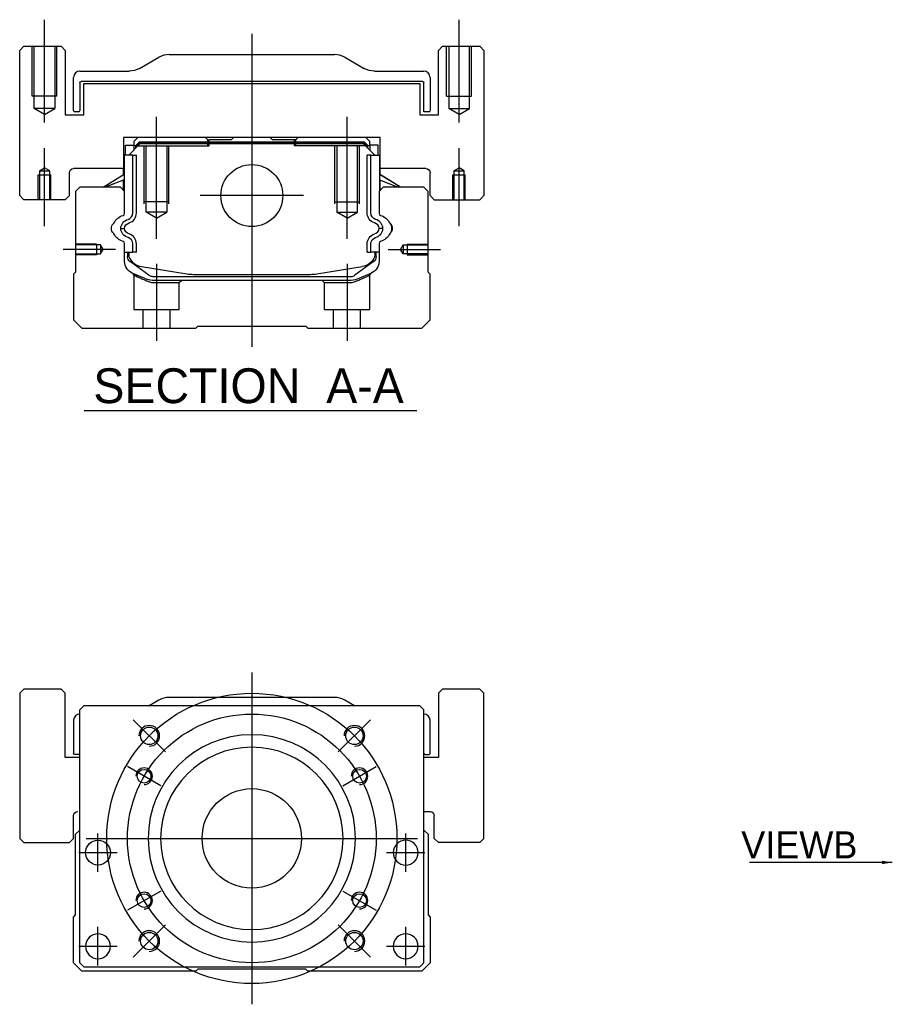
# Model space of a CAD drawing. Header units: millimetres. Extents: x 1805 to 4914, y -1594 to 860.
# Tile 172 of 256: x 1805 to 2016, y -570 to -332. Entities that reach past the tile are written whole.
import ezdxf
from ezdxf.lldxf.tags import DXFTag

# ---------------------------------------------------------------- set-up
doc = ezdxf.new("R2010")
doc.units = ezdxf.units.MM
doc.layers.get('0').update_dxf_attribs({"linetype": 'CONTINUOUS'})
doc.styles.add('CHN', font='txt')
doc.styles.add('DIM-7', font='SIMPLEX.shx', dxfattribs={"width": 0.7, "bigfont": 'chineset.shx'})
tags = doc.linetypes.add('DASHED', pattern=[25.72, 12.86, -12.86]).pattern_tags.tags
tags[6:7] = [DXFTag(74, 4), DXFTag(75, 0), DXFTag(340, '0'), DXFTag(46, 0.0), DXFTag(50, 0.0), DXFTag(44, 0.0), DXFTag(45, 0.0)]
tags[4:5] = [DXFTag(74, 4), DXFTag(75, 0), DXFTag(340, '0'), DXFTag(46, 0.0), DXFTag(50, 0.0), DXFTag(44, 0.0), DXFTag(45, 0.0)]
doc.dimstyles.new('CNS', dxfattribs={"dimtxt": 3.5, "dimasz": 2.5, "dimexe": 1, "dimexo": 1, "dimgap": 1, "dimtad": 1, "dimdsep": 46, "dimtxsty": 'DIM-7', "dimcen": 0.09, "dimclrd": 4, "dimclre": 4, "dimclrt": 1, "dimadec": 0, "dimazin": 0, "dimtfac": 1, "dimtmove": 0, "dimatfit": 3, "dimfxl": 0, "dimtvp": 0.971429, "dimtolj": 1, "dimarcsym": 0})

msp = doc.modelspace()

# ---------------------------------------------------------------- linework, layer by layer
at = {"ltscale": 0.2}
for p, q in [((1811.02, -357.19), (1811.02, -332.37)), ((1911.02, -357.19), (1911.02, -332.37)), ((1861.02, -335.78), (1861.02, -411.28)), ((1838.02, -385.22), (1838.02, -355.78)), ((1884.02, -385.22), (1884.02, -355.78)), ((1811.02, -382.19), (1811.02, -363.37)), ((1911.02, -382.19), (1911.02, -363.37)), ((1873.5, -374.78), (1848.55, -374.78)), ((1828.16, -387.78), (1815.52, -387.78)), ((1893.88, -387.78), (1906.52, -387.78)), ((1838.02, -391.28), (1838.02, -409.78)), ((1884.02, -391.28), (1884.02, -409.78)), ((1840.16, -508.95), (1832.38, -501.18)), ((1881.88, -508.95), (1889.66, -501.18)), ((1840.16, -550.67), (1832.38, -558.45)), ((1881.88, -550.67), (1889.66, -558.45))]:
    msp.add_line(p, q, dxfattribs=at)
at = {"linetype": 'Continuous'}
for p, q in [((1806.02, -338.78), (1805.02, -339.78)), ((1806.02, -338.78), (1805.02, -339.78)), ((1806.02, -338.78), (1815.02, -338.78)), ((1816.02, -339.78), (1815.02, -338.78)), ((1907.02, -338.78), (1906.02, -339.78)), ((1907.02, -338.78), (1906.02, -339.78)), ((1907.02, -338.78), (1916.02, -338.78)), ((1917.02, -339.78), (1916.02, -338.78)), ((1805.02, -374.78), (1805.02, -339.78)), ((1805.02, -374.78), (1805.02, -339.78)), ((1816.02, -339.78), (1816.02, -355.28)), ((1833.93, -344.12), (1838.62, -341.44)), ((1841.1, -340.78), (1880.94, -340.78)), ((1883.43, -341.44), (1888.12, -344.12)), ((1906.02, -355.28), (1906.02, -339.78)), ((1906.02, -355.28), (1906.02, -339.78)), ((1917.02, -339.78), (1917.02, -374.78)), ((1818.02, -354.25), (1818.02, -346.28)), ((1819.52, -344.78), (1831.44, -344.78)), ((1890.6, -344.78), (1902.52, -344.78)), ((1904.02, -346.28), (1904.02, -354.25)), ((1819.52, -347.58), (1819.52, -354.25)), ((1902.22, -347.28), (1819.82, -347.28)), ((1820.52, -347.78), (1901.52, -347.78)), ((1820.52, -355.28), (1820.52, -347.78)), ((1820.52, -355.28), (1820.52, -347.78)), ((1901.52, -347.78), (1901.52, -355.28)), ((1902.52, -354.55), (1902.52, -347.58)), ((1816.02, -355.28), (1820.52, -355.28)), ((1819.22, -354.55), (1818.32, -354.55)), ((1901.52, -355.28), (1906.02, -355.28)), ((1903.72, -354.55), (1902.52, -354.55)), ((1830.04, -360.78), (1830.05, -368.28)), ((1892.01, -360.78), (1830.04, -360.78)), ((1833.54, -360.78), (1832.54, -361.78)), ((1849.82, -360.78), (1850.37, -361.33)), ((1856.02, -361.33), (1856.57, -360.78)), ((1865.47, -360.78), (1856.57, -360.78)), ((1866.02, -361.33), (1865.47, -360.78)), ((1871.67, -361.33), (1872.22, -360.78)), ((1871.67, -361.33), (1872.22, -360.78)), ((1889.5, -361.78), (1888.5, -360.78)), ((1891.99, -368.28), (1892.01, -360.78)), ((1892, -365.03), (1892.01, -360.78)), ((1830.54, -362.63), (1832.54, -362.63)), ((1830.54, -365.03), (1830.54, -362.63)), ((1831.34, -365.03), (1834.04, -362.33)), ((1832.54, -361.78), (1832.54, -362.63)), ((1832.54, -362.63), (1832.54, -363.83)), ((1833.04, -362.78), (1832.54, -362.78)), ((1833.04, -362.69), (1833.91, -361.83)), ((1833.27, -362.79), (1833.04, -362.69)), ((1833.04, -363.33), (1833.04, -362.69)), ((1833.27, -362.79), (1834, -362.06)), ((1833.27, -363.1), (1833.27, -362.79)), ((1833.91, -361.83), (1888.14, -361.83)), ((1834, -362.06), (1833.91, -361.83)), ((1834, -362.06), (1888.04, -362.06)), ((1888, -362.33), (1834.04, -362.33)), ((1850.37, -361.33), (1850.72, -361.33)), ((1856.02, -361.33), (1850.72, -361.33)), ((1850.72, -361.83), (1850.72, -361.33)), ((1871.32, -361.33), (1866.02, -361.33)), ((1871.32, -361.83), (1871.32, -361.33)), ((1871.32, -361.33), (1871.67, -361.33)), ((1890.7, -365.03), (1888, -362.33)), ((1888.04, -362.06), (1888.14, -361.83)), ((1888.77, -362.79), (1888.04, -362.06)), ((1889, -362.69), (1888.14, -361.83)), ((1888.77, -362.79), (1889, -362.69)), ((1888.77, -363.1), (1888.77, -362.79)), ((1889, -363.33), (1889, -362.69)), ((1889.5, -362.78), (1889, -362.78)), ((1889.5, -362.63), (1889.5, -361.78)), ((1891.5, -362.63), (1889.5, -362.63)), ((1889.5, -362.63), (1889.5, -363.83)), ((1891.5, -362.63), (1891.5, -362.63)), ((1891.5, -365.03), (1891.5, -362.63)), ((1891.5, -365.03), (1891.5, -362.63)), ((1830.14, -365.03), (1830.04, -365.03)), ((1830.14, -369.68), (1830.14, -365.03)), ((1830.19, -365.03), (1830.14, -365.03)), ((1832.29, -365.03), (1830.19, -365.03)), ((1830.19, -365.03), (1830.19, -372.28)), ((1832.29, -378.98), (1832.29, -365.03)), ((1832.29, -365.03), (1833.19, -365.03)), ((1833.19, -378.98), (1833.19, -365.03)), ((1889.75, -365.03), (1888.85, -365.03)), ((1888.85, -378.98), (1888.85, -365.03)), ((1889.75, -365.03), (1891.85, -365.03)), ((1889.75, -378.98), (1889.75, -365.03)), ((1891.85, -365.03), (1891.9, -365.03)), ((1891.85, -365.03), (1891.85, -372.28)), ((1891.9, -365.03), (1892, -365.03)), ((1891.9, -369.68), (1891.9, -365.03)), ((1817.02, -374.78), (1817.02, -369.28)), ((1830.05, -368.28), (1818.02, -368.28)), ((1825.13, -372.78), (1830.19, -369.65)), ((1830.04, -369.74), (1830.04, -368.28)), ((1896.91, -372.78), (1891.85, -369.65)), ((1903.02, -368.28), (1891.99, -368.28)), ((1892, -369.74), (1892, -368.28)), ((1896.91, -372.78), (1892, -369.74)), ((1904.02, -374.78), (1904.02, -369.28)), ((1904.02, -374.78), (1904.02, -369.28)), ((1819.52, -372.78), (1818.52, -373.78)), ((1829.34, -372.78), (1819.52, -372.78)), ((1830.19, -370.98), (1825.68, -372.78)), ((1830.34, -373.78), (1829.34, -372.78)), ((1830.04, -373.48), (1830.04, -371.04)), ((1830.14, -373.58), (1830.14, -371)), ((1892.7, -372.78), (1891.7, -373.78)), ((1891.85, -370.98), (1896.36, -372.78)), ((1891.9, -373.58), (1891.9, -371)), ((1892, -373.48), (1892, -371.04)), ((1902.52, -372.78), (1892.7, -372.78)), ((1903.52, -373.78), (1902.52, -372.78)), ((1805.02, -374.78), (1806.02, -375.78)), ((1805.02, -374.78), (1806.02, -375.78)), ((1816.02, -375.78), (1817.02, -374.78)), ((1818.52, -373.78), (1818.52, -393.23)), ((1830.34, -379.1), (1830.34, -373.78)), ((1891.7, -373.78), (1891.7, -379.1)), ((1903.52, -393.23), (1903.52, -373.78)), ((1904.02, -374.78), (1905.02, -375.78)), ((1904.02, -374.78), (1905.02, -375.78)), ((1916.02, -375.78), (1917.02, -374.78)), ((1816.02, -375.78), (1806.02, -375.78)), ((1905.02, -375.78), (1916.02, -375.78)), ((1830.34, -390.71), (1830.34, -386.32)), ((1832.29, -388.43), (1832.29, -386.43)), ((1833.19, -388.43), (1833.19, -386.43)), ((1888.85, -388.43), (1888.85, -386.43)), ((1889.75, -388.43), (1889.75, -386.43)), ((1891.7, -386.32), (1891.7, -390.71)), ((1830.34, -388.43), (1832.29, -388.43)), ((1831.04, -388.43), (1831.04, -389.51)), ((1831.34, -388.43), (1831.34, -389.48)), ((1833.19, -388.43), (1832.29, -388.43)), ((1888.85, -388.43), (1889.75, -388.43)), ((1891.7, -388.43), (1889.75, -388.43)), ((1890.7, -388.43), (1890.7, -389.48)), ((1891, -389.51), (1891, -388.43)), ((1831.73, -390.78), (1831.66, -390.73)), ((1836.15, -393.99), (1831.73, -390.78)), ((1890.32, -390.78), (1885.9, -393.99)), ((1890.39, -390.73), (1890.32, -390.78)), ((1818.52, -393.23), (1818.02, -393.73)), ((1818.02, -393.73), (1818.02, -404.78)), ((1834.41, -391.91), (1845.32, -393.65)), ((1846.97, -393.78), (1875.07, -393.78)), ((1876.72, -393.65), (1887.63, -391.91)), ((1889.85, -393.48), (1886.42, -394.9)), ((1904.02, -393.73), (1903.52, -393.23)), ((1904.02, -404.78), (1904.02, -393.73)), ((1837.03, -394.28), (1885.02, -394.28)), ((1884.51, -395.28), (1837.53, -395.28)), ((1818.02, -404.78), (1820.02, -406.78)), ((1902.02, -406.78), (1904.02, -404.78)), ((1820.02, -406.78), (1847.52, -406.78)), ((1847.52, -406.78), (1848.02, -406.28)), ((1848.02, -406.28), (1874.02, -406.28)), ((1874.02, -406.28), (1874.52, -406.78)), ((1874.52, -406.78), (1902.02, -406.78)), ((1806.02, -493.81), (1805.02, -494.81)), ((1806.02, -493.81), (1805.02, -494.81)), ((1815.02, -493.81), (1806.02, -493.81)), ((1816.02, -494.81), (1815.02, -493.81)), ((1907.02, -493.81), (1906.02, -494.81)), ((1907.02, -493.81), (1906.02, -494.81)), ((1916.02, -493.81), (1907.02, -493.81)), ((1917.02, -494.81), (1916.02, -493.81)), ((1805.02, -494.81), (1805.02, -529.81)), ((1805.02, -494.81), (1805.02, -529.81)), ((1816.02, -510.31), (1816.02, -494.81)), ((1880.94, -495.81), (1841.1, -495.81)), ((1906.02, -494.81), (1906.02, -510.31)), ((1906.02, -494.81), (1906.02, -510.31)), ((1917.02, -529.81), (1917.02, -494.81)), ((1820.52, -497.81), (1819.52, -498.81)), ((1889.02, -497.81), (1820.52, -497.81)), ((1838.62, -496.47), (1836.27, -497.81)), ((1885.77, -497.81), (1883.43, -496.47)), ((1901.52, -497.81), (1889.02, -497.81)), ((1902.52, -498.81), (1901.52, -497.81)), ((1819.52, -559.81), (1819.52, -498.81)), ((1902.52, -559.81), (1902.52, -498.81)), ((1818.02, -501.31), (1818.02, -509.28)), ((1904.02, -509.28), (1904.02, -501.31)), ((1819.52, -510.31), (1816.02, -510.31)), ((1819.52, -509.58), (1818.32, -509.58)), ((1906.02, -510.31), (1902.52, -510.31)), ((1902.82, -509.58), (1903.72, -509.58)), ((1818.02, -529.81), (1818.02, -524.31)), ((1902.52, -523.31), (1904.02, -523.31)), ((1905.02, -529.81), (1905.02, -524.31)), ((1818.52, -528.81), (1819.52, -527.81)), ((1818.52, -548.26), (1818.52, -528.81)), ((1902.52, -527.81), (1903.52, -528.81)), ((1903.52, -528.81), (1903.52, -548.26)), ((1805.02, -529.81), (1806.02, -530.81)), ((1805.02, -529.81), (1806.02, -530.81)), ((1806.02, -530.81), (1817.02, -530.81)), ((1817.02, -530.81), (1818.02, -529.81)), ((1905.02, -529.81), (1906.02, -530.81)), ((1916.02, -530.81), (1906.02, -530.81)), ((1916.02, -530.81), (1917.02, -529.81)), ((1818.02, -548.76), (1818.52, -548.26)), ((1903.52, -548.26), (1904.02, -548.76)), ((1818.02, -559.81), (1818.02, -548.76)), ((1904.02, -548.76), (1904.02, -559.81)), ((1820.02, -561.81), (1818.02, -559.81)), ((1819.52, -559.81), (1820.52, -560.81)), ((1901.52, -560.81), (1902.52, -559.81)), ((1904.02, -559.81), (1902.02, -561.81)), ((1847.52, -561.81), (1820.02, -561.81)), ((1820.52, -560.81), (1901.52, -560.81)), ((1848.02, -561.31), (1847.52, -561.81)), ((1874.02, -561.31), (1848.02, -561.31)), ((1874.52, -561.81), (1874.02, -561.31)), ((1902.02, -561.81), (1874.52, -561.81))]:
    msp.add_line(p, q, dxfattribs=at)
at = {"linetype": 'DASHED', "ltscale": 0.08}
for p, q in [((1808.02, -350.78), (1808.02, -338.78)), ((1808.52, -350.78), (1808.52, -338.78)), ((1808.52, -353.78), (1808.52, -338.78)), ((1813.52, -338.78), (1813.52, -350.78)), ((1813.52, -338.78), (1813.52, -353.78)), ((1814.02, -350.78), (1814.02, -338.78)), ((1908.02, -350.78), (1908.02, -338.78)), ((1908.52, -338.78), (1908.52, -350.78)), ((1908.52, -338.78), (1908.52, -353.78)), ((1913.52, -350.78), (1913.52, -338.78)), ((1913.52, -353.78), (1913.52, -338.78)), ((1914.02, -350.78), (1914.02, -338.78)), ((1814.02, -350.78), (1808.02, -350.78)), ((1908.02, -350.78), (1914.02, -350.78)), ((1813.52, -353.78), (1808.52, -353.78)), ((1811.02, -355.22), (1808.52, -353.78)), ((1811.02, -355.22), (1813.52, -353.78)), ((1908.52, -353.78), (1913.52, -353.78)), ((1911.02, -355.22), (1908.52, -353.78)), ((1911.02, -355.22), (1913.52, -353.78)), ((1809.52, -369.78), (1812.52, -369.78)), ((1809.52, -375.78), (1809.52, -369.78)), ((1809.77, -368.78), (1811.02, -368.06)), ((1809.77, -368.78), (1809.77, -375.78)), ((1809.77, -368.78), (1809.77, -368.78)), ((1809.77, -368.78), (1812.27, -368.78)), ((1809.77, -369.78), (1809.77, -375.78)), ((1812.27, -368.78), (1811.02, -368.06)), ((1812.27, -375.78), (1812.27, -368.78)), ((1812.27, -375.78), (1812.27, -369.78)), ((1812.52, -375.78), (1812.52, -369.78)), ((1909.52, -369.78), (1912.52, -369.78)), ((1909.52, -375.78), (1909.52, -369.78)), ((1909.77, -368.78), (1911.02, -368.06)), ((1909.77, -368.78), (1909.77, -375.78)), ((1909.77, -368.78), (1909.77, -368.78)), ((1909.77, -368.78), (1912.27, -368.78)), ((1909.77, -369.78), (1909.77, -375.78)), ((1912.27, -368.78), (1911.02, -368.06)), ((1912.27, -375.78), (1912.27, -368.78)), ((1912.27, -375.78), (1912.27, -369.78)), ((1912.52, -375.78), (1912.52, -369.78))]:
    msp.add_line(p, q, dxfattribs=at)
at = {"linetype": 'DASHED'}
for p, q in [((1849.82, -360.78), (1850.37, -361.33)), ((1833.04, -362.78), (1850.72, -362.78)), ((1850.37, -362.78), (1850.37, -361.33)), ((1850.72, -362.78), (1850.72, -361.83)), ((1871.67, -361.33), (1871.32, -361.33)), ((1871.32, -362.78), (1871.32, -361.83)), ((1889, -362.78), (1871.32, -362.78)), ((1871.67, -362.78), (1871.67, -361.33)), ((1890.3, -362.83), (1890.3, -362.83)), ((1892, -365.03), (1892, -365.03)), ((1892.07, -369.78), (1892.07, -369.78)), ((1837.57, -395.78), (1843.52, -395.78)), ((1843.52, -395.78), (1844.02, -395.28)), ((1877.97, -395.28), (1878.47, -395.78)), ((1878.47, -395.78), (1884.47, -395.78)), ((1816.02, -494.81), (1815.02, -493.81)), ((1917.02, -494.81), (1916.02, -493.81)), ((1816.02, -510.31), (1816.02, -494.81)), ((1917.02, -529.81), (1917.02, -494.81)), ((1818.02, -529.81), (1818.02, -524.31)), ((1817.02, -530.81), (1818.02, -529.81)), ((1916.02, -530.81), (1917.02, -529.81))]:
    msp.add_line(p, q, dxfattribs=at)
at = {"linetype": 'DASHED', "ltscale": 0.1}
for p, q in [((1835.02, -376.78), (1835.02, -362.78)), ((1835.52, -378.78), (1835.52, -362.78)), ((1840.52, -362.78), (1840.52, -378.78)), ((1841.02, -376.78), (1841.02, -362.78)), ((1881.02, -376.78), (1881.02, -362.78)), ((1881.52, -362.78), (1881.52, -378.78)), ((1886.52, -378.78), (1886.52, -362.78)), ((1887.02, -376.78), (1887.02, -362.78)), ((1841.02, -376.33), (1835.02, -376.33)), ((1881.02, -376.33), (1887.02, -376.33)), ((1840.52, -378.78), (1835.52, -378.78)), ((1838.02, -380.22), (1835.52, -378.78)), ((1838.02, -380.22), (1840.52, -378.78)), ((1881.52, -378.78), (1886.52, -378.78)), ((1884.02, -380.22), (1881.52, -378.78)), ((1884.02, -380.22), (1886.52, -378.78)), ((1823.52, -386.48), (1818.52, -386.48)), ((1824.52, -386.7), (1818.52, -386.7)), ((1823.52, -386.48), (1823.52, -389.08)), ((1825.16, -387.78), (1824.52, -386.7)), ((1824.52, -386.7), (1824.52, -388.85)), ((1896.88, -387.78), (1897.53, -386.7)), ((1897.53, -386.7), (1903.52, -386.7)), ((1897.53, -386.7), (1897.53, -388.85)), ((1898.52, -386.48), (1898.52, -389.08)), ((1898.52, -386.48), (1903.52, -386.48)), ((1818.52, -388.85), (1824.52, -388.85)), ((1823.52, -389.08), (1818.52, -389.08)), ((1824.52, -388.85), (1825.16, -387.78)), ((1897.53, -388.85), (1896.88, -387.78)), ((1903.52, -388.85), (1897.53, -388.85)), ((1898.52, -389.08), (1903.52, -389.08)), ((1832.52, -393.95), (1832.52, -402.28)), ((1889.47, -402.28), (1889.47, -393.98)), ((1843.52, -402.28), (1843.52, -395.78)), ((1878.47, -395.78), (1878.47, -402.28)), ((1832.52, -402.28), (1843.52, -402.28)), ((1834.72, -402.28), (1834.72, -406.78)), ((1841.32, -406.78), (1841.32, -402.28)), ((1878.47, -402.28), (1889.47, -402.28)), ((1880.67, -402.28), (1880.67, -406.78)), ((1887.27, -406.78), (1887.27, -402.28))]:
    msp.add_line(p, q, dxfattribs=at)
msp.add_line((1820.55, -426.61), (1900.83, -426.61))
at = {"ltscale": 0.3}
for p, q in [((1861.02, -489.81), (1861.02, -569.81)), ((1821.02, -529.81), (1901.02, -529.81))]:
    msp.add_line(p, q, dxfattribs=at)
at = {"ltscale": 0.1}
for p, q in [((1839.07, -517.14), (1831.01, -512.49)), ((1882.98, -517.14), (1891.03, -512.49)), ((1823.91, -537.89), (1823.91, -528.59)), ((1898.14, -537.89), (1898.14, -528.59)), ((1819.26, -533.24), (1828.56, -533.24)), ((1893.49, -533.24), (1902.79, -533.24)), ((1839.07, -542.49), (1831.01, -547.14)), ((1882.98, -542.49), (1891.03, -547.14)), ((1823.91, -560.46), (1823.91, -551.16)), ((1898.14, -560.46), (1898.14, -551.16)), ((1819.26, -555.81), (1828.56, -555.81)), ((1893.49, -555.81), (1902.79, -555.81))]:
    msp.add_line(p, q, dxfattribs=at)
at = {"linetype": 'Continuous'}
for centre, radius in [((1861.02, -374.78), 7.47), ((1836.27, -505.07), 2.1), ((1885.77, -505.07), 2.1), ((1835.04, -514.81), 1.65), ((1887, -514.81), 1.65), ((1861.02, -529.81), 12), ((1823.91, -533.24), 3), ((1835.04, -544.81), 1.65), ((1887, -544.81), 1.65), ((1836.27, -554.56), 2.1), ((1885.77, -554.56), 2.1)]:
    msp.add_circle(centre, radius, dxfattribs=at)
at = {"ltscale": 0.3}
for radius in [35, 30]:
    msp.add_circle((1861.02, -529.81), radius, dxfattribs=at)
at = {"linetype": 'Continuous', "extrusion": (0, 0, -1)}
for centre, radius in [((-1861.02, -529.81), 25), ((-1861.02, -529.81), 22), ((-1898.14, -533.24), 3), ((-1823.91, -555.81), 3), ((-1898.14, -555.81), 3)]:
    msp.add_circle(centre, radius, dxfattribs=at)
at = {"linetype": 'Continuous'}
for centre, radius, start, end in [((1841.1, -345.78), 5, 90, 119.7449), ((1880.94, -345.78), 5, 60.2551, 90), ((1819.52, -346.28), 1.5, 90, 180), ((1902.52, -346.28), 1.5, 0, 90), ((1818.32, -354.25), 0.3, 180, 270), ((1819.22, -354.25), 0.3, 270, 0), ((1903.72, -354.25), 0.3, 270, 0), ((1829.84, -379.1), 0.5, 285.1919, 0), ((1830.69, -378.98), 1.6, 286.8095, 0), ((1830.69, -378.98), 2.5, 286.8095, 0), ((1892.2, -379.1), 0.5, 180, 254.8081), ((1827.49, -381.32), 0.3, 310.437, 335.092), ((1890.17, -382.89), 1.58, 6.5313, 73.1905), ((1890.17, -382.89), 2.48, 4.1548, 73.1905), ((1894.56, -381.32), 0.3, 204.908, 229.563), ((1827.49, -384.1), 0.3, 24.908, 49.563), ((1830.69, -386.43), 2.5, 0, 73.1905), ((1890.17, -382.53), 1.58, 286.8095, 353.4687), ((1890.17, -382.53), 2.48, 286.8095, 355.8452), ((1894.56, -384.1), 0.3, 130.437, 155.092), ((1829.84, -386.32), 0.5, 0, 74.8081), ((1830.69, -386.43), 1.6, 0, 73.1905), ((1892.2, -386.32), 0.5, 105.1919, 180), ((1887, -387.96), 4, 337.6678, 353.1681), ((1835.04, -387.96), 4, 202.3316, 260.9414), ((1846.97, -383.28), 10.5, 260.9414, 270), ((1875.07, -383.28), 10.5, 270, 279.0586), ((1885.02, -392.78), 1.5, 270, 306.0274), ((1841.1, -500.81), 5, 90, 119.7449), ((1880.94, -500.81), 5, 60.2551, 90), ((1819.52, -501.31), 1.5, 90, 180), ((1902.52, -501.31), 1.5, 0, 90), ((1902.82, -509.28), 0.3, 180, 270), ((1903.72, -509.28), 0.3, 270, 0)]:
    msp.add_arc(centre, radius, start, end, dxfattribs=at)
at = {"linetype": 'Continuous', "extrusion": (6.12303e-17, 0, -1)}
for centre, radius, start, end in [((-1831.44, -339.78), 5, 240.2551, 270), ((-1890.6, -339.78), 5, 270, 299.7449), ((-1819.82, -347.58), 0.3, 0, 90), ((-1902.22, -347.58), 0.3, 90, 180), ((-1818.02, -369.28), 1, 0, 90), ((-1903.02, -369.28), 1, 90, 180), ((-1903.02, -369.28), 1, 90, 180), ((-1891.35, -378.98), 2.5, 286.8095, 0), ((-1891.35, -378.98), 1.6, 286.8095, 0), ((-1891.35, -386.43), 2.5, 0, 73.1905), ((-1891.35, -386.43), 1.6, 0, 73.1905), ((-1835.04, -387.96), 4, 337.6678, 353.1681), ((-1818.32, -509.28), 0.3, 270, 0)]:
    msp.add_arc(centre, radius, start, end, dxfattribs=at)
at = {"linetype": 'Continuous', "extrusion": (0, 0, -1)}
for centre, radius, start, end in [((-1830.87, -382.89), 3.43, 24.908, 74.8081), ((-1891.17, -382.89), 3.43, 105.1919, 155.092), ((-1828.67, -382.71), 1.53, 310.437, 49.563), ((-1831.87, -382.89), 2.48, 4.1548, 73.1905), ((-1831.87, -382.89), 1.58, 6.5313, 73.1905), ((-1893.37, -382.71), 1.53, 130.437, 229.563), ((-1891.17, -382.89), 3.58, 161.7181, 177.1235), ((-1830.87, -382.53), 3.43, 285.1919, 335.092), ((-1831.87, -382.53), 2.48, 286.8095, 355.8452), ((-1831.87, -382.53), 1.58, 286.8095, 353.4687), ((-1891.17, -382.53), 3.43, 204.908, 254.8081), ((-1891.17, -382.53), 3.58, 182.8765, 198.2819), ((-1835.04, -387.96), 3.77, 349.0413, 352.7469), ((-1833.34, -390.71), 3, 292.4327, 0), ((-1832.54, -389.51), 1.5, 306.0274, 0), ((-1887, -387.96), 4, 202.3316, 260.9414), ((-1888.7, -390.71), 3, 180, 247.5673), ((-1889.5, -389.51), 1.5, 180, 233.9726), ((-1837.03, -392.78), 1.5, 270, 306.0274), ((-1837.53, -390.28), 5, 270, 292.4327), ((-1884.51, -390.28), 5, 247.5673, 270), ((-1819.02, -524.31), 1, 0, 90), ((-1904.02, -524.31), 1, 90, 180)]:
    msp.add_arc(centre, radius, start, end, dxfattribs=at)
for centre, radius in [((1836.27, -505.07), 2.5), ((1885.77, -505.07), 2.5), ((1835.04, -514.81), 2), ((1887, -514.81), 2), ((1835.04, -544.81), 2), ((1887, -544.81), 2), ((1836.27, -554.56), 2.5), ((1885.77, -554.56), 2.5)]:
    msp.add_arc(centre, radius, 270, 180)
at = {"linetype": 'DASHED', "extrusion": (0, 0, -1)}
msp.add_arc((-1819.02, -524.31), 1, 0, 90, dxfattribs=at)
at = {"linetype": 'Continuous'}
for points, degree in [([(1830.19, -372.28), (1830.19, -372.88)], 1), ([(1891.85, -372.28), (1891.85, -372.88)], 1), ([(1830.19, -372.88), (1830.19, -373.63)], 1), ([(1891.85, -372.88), (1891.85, -373.63)], 1), ([(1829.4, -382.71), (1829.7, -382.71), (1830, -382.71), (1830.3, -382.71)], 3), ([(1892.65, -382.71), (1892.34, -382.71), (1892.04, -382.71), (1891.74, -382.71)], 3)]:
    msp.add_open_spline(points, degree=degree, dxfattribs=at)
at = {"linetype": 'DASHED'}
for points in [[(1832.21, -393.49), (1832.52, -393.95)], [(1889.47, -393.98), (1889.78, -393.51)]]:
    msp.add_open_spline(points, degree=1, dxfattribs=at)
for points, degree, knots in [([(1832.21, -393.49), (1832.21, -393.49), (1833.14, -393.87), (1834.06, -394.26), (1835.63, -394.9)], 2, [0, 0, 0, 0.5, 0.5, 1, 1, 1]), ([(1832.52, -393.95), (1832.52, -393.95), (1832.52, -393.95), (1833, -394.17), (1834.3, -394.76), (1835.18, -395.15), (1835.65, -395.36)], 3, [0, 0, 0, 0, 0.000815, 0.486557, 0.726811, 1, 1, 1, 1]), ([(1886.39, -395.36), (1886.71, -395.22), (1887.31, -394.95), (1888.07, -394.61), (1889.06, -394.16), (1889.47, -393.98), (1889.47, -393.98)], 3, [0, 0, 0, 0, 0.185898, 0.357233, 0.514425, 1, 1, 1, 1]), ([(1835.65, -395.36), (1835.96, -395.48), (1836.56, -395.72), (1837.24, -395.76), (1837.57, -395.78)], 3, [0, 0, 0, 0, 0.515943, 1, 1, 1, 1]), ([(1884.47, -395.78), (1884.8, -395.76), (1885.48, -395.72), (1886.08, -395.48), (1886.39, -395.36)], 3, [0, 0, 0, 0, 0.484584, 1, 1, 1, 1])]:
    msp.add_open_spline(points, degree=degree, knots=knots, dxfattribs=at)

# ---------------------------------------------------------------- texts
at = {"style": 'CHN'}
for s, insert, char_height, attachment_point in [('SECTION  A-A ', (1822.79, -420.7), 8.4, 4), ('VIEWB', (2007.09, -534.61), 6.5, 9)]:
    msp.add_mtext(s, dxfattribs=dict(at, insert=insert, char_height=char_height, attachment_point=attachment_point))

# ---------------------------------------------------------------- leaders
msp.add_leader([(2015.52, -535.6), (1981.07, -535.61)], dimstyle='CNS', override={"dimtxt": 6.5, "dimtxsty": 'CHN'})

doc.saveas('drawing.dxf')
